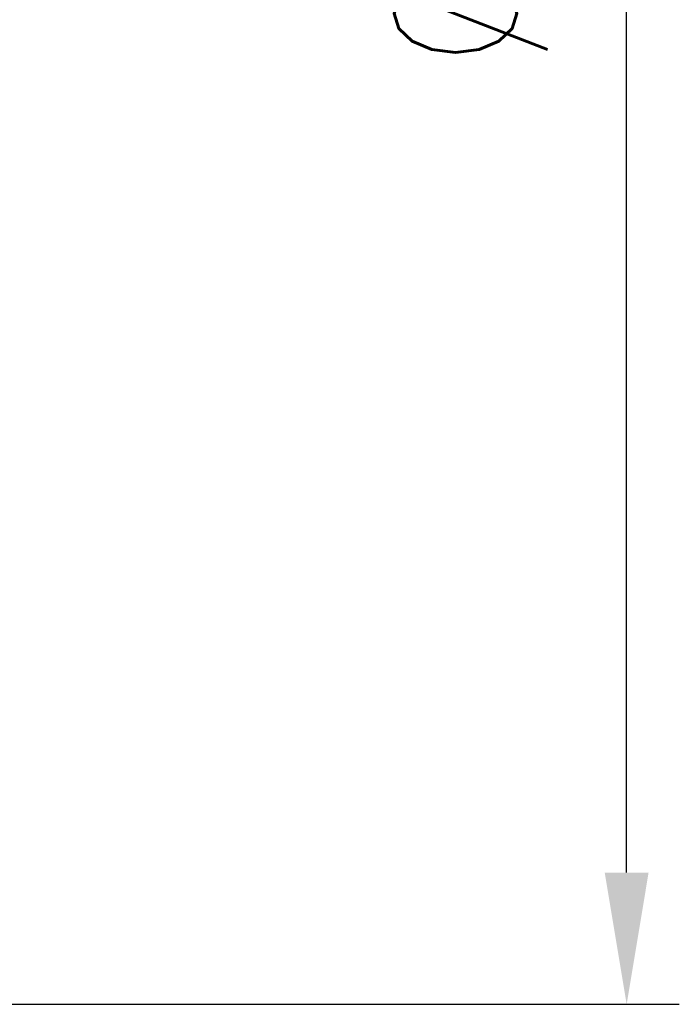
# Model space of a CAD drawing. Extents: x -57 to 121, y 40 to 458.
# Tile 59 of 60: x 115 to 121, y 48 to 58. Entities that reach past the tile are written whole.
import ezdxf

# ---------------------------------------------------------------- set-up
doc = ezdxf.new("R2010")
doc.units = 0
doc.header["$MEASUREMENT"] = 0
doc.header["$PDMODE"] = 2
doc.layers.get('DEFPOINTS').update_dxf_attribs({"linetype": 'CONTINUOUS'})
doc.layers.add('DIM', color=4, linetype='CONTINUOUS')
doc.styles.add('DIM-7', font='SIMPLEX.shx', dxfattribs={"width": 0.7, "bigfont": 'chineset.shx'})
doc.dimstyles.new('CNS', dxfattribs={"dimtxt": 3.5, "dimasz": 2.5, "dimexe": 1, "dimexo": 1.5, "dimgap": 0.09, "dimtad": 0, "dimdsep": 46, "dimtxsty": 'DIM-7', "dimcen": 0.09, "dimclrd": 1, "dimclre": 1, "dimclrt": 4, "dimadec": 0, "dimazin": 0, "dimtfac": 1, "dimtix": 1, "dimtmove": 2, "dimatfit": 3, "dimfxl": 1, "dimtvp": 0.971429, "dimtolj": 1, "dimarcsym": 0})

# ---------------------------------------------------------------- blocks, each defined once
blk = doc.blocks.new('*D0')
at = {"layer": 'DEFPOINTS', "color": 0, "transparency": 16777216}
for p in [(112.4266, 73.7797), (120.7683, 73.7797), (112.4266, 48.2797)]:
    blk.add_point(p, dxfattribs=at)
at = {"layer": 'DIM', "color": 7, "lineweight": -2, "transparency": 16777216}
for p, q in [((113.1766, 73.7797), (121.2683, 73.7797)), ((120.7683, 49.5297), (120.7683, 72.5297)), ((113.1766, 48.2797), (121.2683, 48.2797))]:
    blk.add_line(p, q, dxfattribs=at)
at = {"layer": 'DIM', "color": 7, "transparency": 16777216}
for points in [[(120.5599, 72.5297), (120.9766, 72.5297), (120.7683, 73.7797)], [(120.5599, 49.5297), (120.9766, 49.5297), (120.7683, 48.2797)]]:
    blk.add_solid(points, dxfattribs=at)
at = {"layer": 'DIM', "color": 7, "transparency": 16777216, "insert": (119.1433, 61.0297), "char_height": 1.75, "attachment_point": 5, "rotation": 90, "style": 'DIM-7'}
blk.add_mtext('\\A1;%%C25.5{\\H1.050000;\\S-0.04^ -0.08;}', dxfattribs=at)

msp = doc.modelspace()

# ---------------------------------------------------------------- dimensions: what is measured, and where the dimension line sits
at = {"layer": 'DIM', "color": 7}
dim = msp.add_linear_dim(base=(120.7683, 73.7797), p1=(112.4266, 48.2797), p2=(112.4266, 73.7797), angle=90, text='%%C<>', dimstyle='CNS', override={"dimscale": 0.5, "dimgap": 0.8, "dimtad": 1, "dimclrd": 7, "dimclre": 7, "dimclrt": 7, "dimtol": 1, "dimtp": -0.04, "dimtm": 0.08, "dimtfac": 0.6, "dimtmove": 1}, dxfattribs=at)
dim.commit()
dim.dimension.update_dxf_attribs({"geometry": '*D0', "text_midpoint": (119.1433, 61.0297)})

doc.saveas('drawing.dxf')
